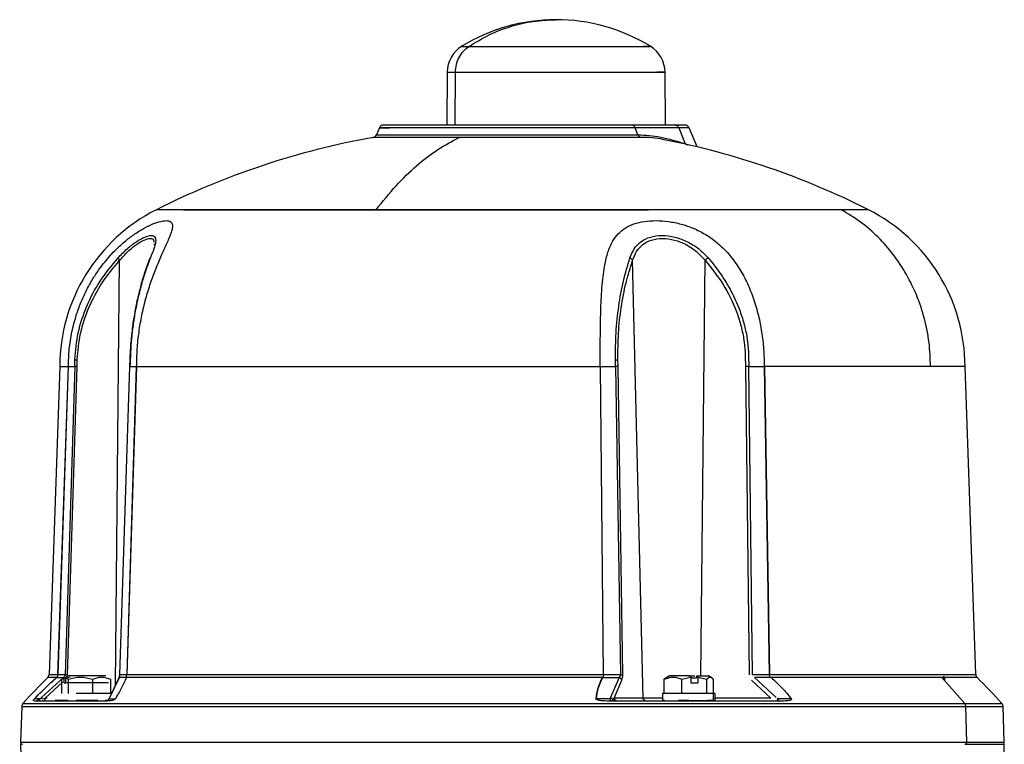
# Model space of a CAD drawing. Header units: millimetres. Extents: x 321 to 2529, y 215 to 2037.
# Tile 22 of 57: x 939 to 1163, y 1441 to 1606. Entities that reach past the tile are written whole.
import ezdxf

# ---------------------------------------------------------------- set-up
doc = ezdxf.new("R2010")
doc.units = ezdxf.units.MM

msp = doc.modelspace()

# ---------------------------------------------------------------- linework, layer by layer
at = {"color": 7, "linetype": 'Continuous', "lineweight": 25}
for p, q in [((1036.3, 1594.27), (1036.19, 1582.24)), ((1086, 1582.24), (1085.89, 1594.27)), ((1020.89, 1581.63), (1020.2, 1580.02)), ((1088.2, 1582.24), (1078.25, 1582.24)), ((1079.73, 1580.02), (1079.1, 1581.63)), ((1089.05, 1581.63), (1079.1, 1581.63)), ((1089.05, 1581.63), (1090.49, 1577.95)), ((1093.21, 1577.25), (1091.35, 1581.63)), ((1036.47, 1578.06), (1036.58, 1578.06)), ((969.6, 1555.12), (969.55, 1554.9)), ((969.59, 1555.22), (969.6, 1555.12)), ((1080.93, 1451.73), (1078.52, 1551.45)), ((964.17, 1531.06), (964, 1527.08)), ((951.52, 1527.24), (951.54, 1528.81)), ((952.06, 1527.25), (952.08, 1528.8)), ((1074.65, 1527.24), (1074.61, 1528.81)), ((1075.19, 1527.25), (1075.15, 1528.8)), ((948.11, 1527.24), (945.66, 1457.14)), ((947.7, 1457.14), (950.06, 1527.24)), ((947.73, 1457.14), (950.09, 1527.24)), ((951.52, 1527.24), (949.31, 1457.08)), ((949.85, 1457.07), (952.06, 1527.25)), ((950.07, 1527.17), (950.07, 1527.22)), ((950.07, 1527.22), (950.08, 1527.22)), ((950.08, 1527.22), (950.07, 1527.17)), ((950.09, 1527.24), (951.52, 1527.24)), ((964, 1527.27), (961.68, 1457.08)), ((961.76, 1457.08), (964.08, 1527.24)), ((965.51, 1527.24), (963.34, 1457.14)), ((965.56, 1527.24), (963.39, 1457.14)), ((964.08, 1527.24), (965.51, 1527.24)), ((965.53, 1527.22), (965.52, 1527.22)), ((965.52, 1527.22), (965.53, 1527.17)), ((965.53, 1527.22), (965.53, 1527.17)), ((1071.19, 1527.24), (1074.65, 1527.24)), ((1071.91, 1457.14), (1071.19, 1527.17)), ((1074.65, 1527.24), (1075.73, 1457.08)), ((1076.27, 1457.07), (1075.19, 1527.25)), ((1104.21, 1527.25), (1105.01, 1457.07)), ((1104.97, 1527.24), (1108.43, 1527.24)), ((1105.77, 1457.08), (1104.97, 1527.24)), ((1108.43, 1527.24), (1109.59, 1457.14)), ((1108.48, 1527.22), (1108.45, 1527.22)), ((1108.48, 1527.17), (1108.45, 1527.22)), ((1108.48, 1527.22), (1108.48, 1527.17)), ((1108.52, 1527.24), (1109.68, 1457.14)), ((1156.63, 1457.14), (1154.18, 1527.24)), ((949.31, 1457.08), (947.73, 1457.08)), ((949.85, 1457.07), (949.85, 1457.07)), ((963.34, 1457.08), (961.76, 1457.08)), ((1075.73, 1457.08), (1071.9, 1457.08)), ((1076.27, 1457.07), (1076.27, 1457.07)), ((1109.6, 1457.08), (1105.77, 1457.08)), ((948.94, 1456.47), (943.94, 1451.86)), ((947.41, 1456.47), (948.94, 1456.47)), ((948.58, 1456.09), (949.09, 1456.5)), ((950.5, 1456.5), (948.58, 1456.09)), ((948.58, 1452.84), (948.58, 1456.09)), ((949.09, 1455.24), (949.09, 1456.5)), ((949.09, 1455.24), (949.49, 1455.24)), ((950.07, 1456.84), (949.49, 1456.5)), ((949.49, 1455.24), (949.49, 1456.5)), ((949.49, 1456.5), (950, 1456.09)), ((959.18, 1455.24), (949.49, 1455.24)), ((950, 1456.09), (950, 1452.84)), ((955.55, 1456.09), (955.55, 1452.84)), ((961.51, 1456.26), (959.34, 1451.64)), ((959.54, 1451.86), (961.7, 1456.47)), ((959.69, 1456.09), (959.69, 1452.84)), ((963.22, 1456.47), (961.7, 1456.47)), ((1071.75, 1456.47), (1075.43, 1456.47)), ((1075.43, 1456.47), (1073.49, 1451.86)), ((1074.32, 1451.73), (1076.06, 1455.86)), ((1086.99, 1456.84), (1085.73, 1456.09)), ((1086.13, 1456.32), (1085.73, 1456.09)), ((1085.73, 1452.84), (1085.73, 1456.09)), ((1086.89, 1456.86), (1086.08, 1456.4)), ((1089.75, 1456.09), (1091.78, 1456.5)), ((1089.75, 1452.84), (1089.75, 1456.09)), ((1091.78, 1456.5), (1091.63, 1456.84)), ((1091.78, 1456.5), (1091.78, 1455.24)), ((1091.78, 1456.34), (1093.06, 1456.34)), ((1091.78, 1455.24), (1093.33, 1455.24)), ((1093.06, 1456.84), (1093.18, 1456.84)), ((1093.06, 1456.84), (1093.06, 1456.34)), ((1093.18, 1456.84), (1093.33, 1456.5)), ((1093.33, 1456.5), (1093.33, 1455.24)), ((1093.33, 1456.5), (1095.35, 1456.09)), ((1095.35, 1456.09), (1095.35, 1452.84)), ((1096.57, 1456.4), (1095.76, 1456.86)), ((1096.92, 1452.84), (1096.92, 1456.09)), ((1105.57, 1455.86), (1109.96, 1451.73)), ((1111.16, 1451.86), (1106.25, 1456.47)), ((1109.92, 1456.47), (1106.25, 1456.47)), ((1154.11, 1450.5), (1148.87, 1456.46)), ((1149.14, 1456.16), (1149.57, 1456.09)), ((1149.2, 1456.34), (1149.57, 1456.34)), ((1149.25, 1456.84), (1149.57, 1456.09)), ((1085.33, 1452.84), (1085.33, 1451.24)), ((1089.75, 1452.84), (1085.73, 1452.84)), ((1095.35, 1452.84), (1089.75, 1452.84)), ((1096.92, 1452.84), (1095.35, 1452.84)), ((1096.87, 1452.84), (1096.87, 1451.24)), ((1097.33, 1452.84), (1096.87, 1452.84)), ((1097.33, 1451.24), (1097.33, 1452.84)), ((943.67, 1451.6), (942.37, 1451.6)), ((943.94, 1451.86), (943.67, 1451.6)), ((944.04, 1451.56), (944.79, 1451.73)), ((958.8, 1451.24), (958.42, 1451.24)), ((959.4, 1451.6), (959.54, 1451.86)), ((959.4, 1451.6), (960.71, 1451.6)), ((1073.42, 1451.6), (1070.27, 1451.6)), ((1073.49, 1451.86), (1073.42, 1451.6)), ((1073.91, 1451.56), (1074.32, 1451.73)), ((1080.93, 1451.73), (1074.32, 1451.73)), ((1085.78, 1451.24), (1085.33, 1451.24)), ((1091.28, 1451.24), (1088.97, 1451.24)), ((1097.34, 1451.24), (1095.55, 1451.24)), ((1114.54, 1451.6), (1111.39, 1451.6)), ((939.45, 1449.88), (939.16, 1441.75)), ((1154.6, 1441.76), (1154.34, 1449.87)), ((1163.13, 1441.75), (1162.84, 1449.88)), ((939.16, 1441.24), (939.41, 1431.85)), ((1162.99, 1436.03), (1163.13, 1441.24))]:
    msp.add_line(p, q, dxfattribs=at)
at = {"color": 8, "linetype": 'Continuous', "lineweight": 25}
for p, q in [((1038.09, 1582.24), (1038.18, 1594.27)), ((960.77, 1454.69), (961.74, 1551.45)), ((1094.06, 1456.84), (1095.01, 1551.45)), ((944.79, 1451.73), (948.84, 1455.47)), ((945.23, 1451.73), (944.79, 1451.73)), ((958.49, 1451.07), (957.98, 1451.07)), ((959.42, 1451.64), (959.31, 1451.56)), ((1109.96, 1451.73), (1097.33, 1451.73)), ((1112.14, 1451.07), (1111.51, 1451.07))]:
    msp.add_line(p, q, dxfattribs=at)
at = {"color": 7, "linetype": 'Continuous', "lineweight": 25}
for centre, radius, start, end in [((1061.1, 1565.24), 41, 90.1026, 121.5666), ((1061.1, 1565.24), 41, 58.4333, 90.1026), ((1043.3, 1594.21), 7, 121.545, 179.5), ((1078.89, 1594.21), 7, 0.5, 58.4317), ((1021.81, 1581.24), 1, 90, 157.0178), ((1090.43, 1581.24), 1, 23.0194, 90), ((1051.15, 1402.24), 180, 100.1389, 116.7608), ((1019.28, 1580.41), 1, 270, 336.9691), ((1051.15, 1402.24), 180, 63.2391, 78.9337), ((988.11, 1527.24), 40, 116.7611, 180), ((1114.18, 1527.24), 40, 359.9986, 63.2389), ((944.66, 1457.17), 1, 314.8834, 358.0408), ((1157.63, 1457.17), 1, 181.9436, 225.0243), ((1043.96, 1357.06), 140, 134.7671, 138.131), ((1058.33, 1357.06), 140, 41.869, 45.2329), ((940.45, 1449.84), 1, 138.1089, 178), ((1161.84, 1449.84), 1, 2, 41.8986), ((939.66, 1441.74), 0.5, 178.0283, 270), ((1162.63, 1441.74), 0.5, 270, 1.9977)]:
    msp.add_arc(centre, radius, start, end, dxfattribs=at)
for points in [[(1041.27, 1600.17), (1042.78, 1601.09), (1045.82, 1602.94), (1050.76, 1604.8), (1055.88, 1606.02), (1059.36, 1606.16), (1061.1, 1606.24)], [(1038.18, 1594.27), (1038.23, 1594.86), (1038.32, 1596.04), (1038.97, 1597.68), (1039.93, 1599.13), (1040.82, 1599.83), (1041.27, 1600.17)], [(1041.27, 1600.17), (1041.88, 1600.17), (1043.1, 1600.17), (1045.83, 1600.17), (1049.09, 1600.17), (1052.83, 1600.17), (1056.88, 1600.17), (1061.1, 1600.17), (1065.31, 1600.17), (1069.36, 1600.17), (1073.1, 1600.17), (1076.37, 1600.17), (1079.06, 1600.17), (1081.05, 1600.17), (1082.28, 1600.17), (1082.69, 1600.17), (1082.32, 1600.17), (1081.39, 1600.17), (1080.93, 1600.17)], [(1038.18, 1594.27), (1038.89, 1594.27), (1040.3, 1594.27), (1043.46, 1594.27), (1047.23, 1594.27), (1051.54, 1594.27), (1056.23, 1594.27), (1061.1, 1594.27), (1065.96, 1594.27), (1070.65, 1594.27), (1074.96, 1594.27), (1078.74, 1594.27), (1081.85, 1594.27), (1084.15, 1594.27), (1085.58, 1594.27), (1086.04, 1594.27), (1085.61, 1594.27), (1084.54, 1594.27), (1084.01, 1594.27)], [(1079.1, 1581.63), (1078.24, 1581.63), (1076.51, 1581.63), (1072.67, 1581.63), (1068.07, 1581.63), (1062.8, 1581.63), (1057.09, 1581.63), (1051.15, 1581.63), (1045.2, 1581.63), (1039.49, 1581.63), (1034.23, 1581.63), (1029.61, 1581.63), (1025.82, 1581.63), (1023.01, 1581.63), (1021.27, 1581.63), (1020.7, 1581.63), (1021.23, 1581.63), (1022.54, 1581.63), (1023.19, 1581.63)], [(1078.25, 1582.24), (1077.41, 1582.24), (1075.74, 1582.24), (1072.01, 1582.24), (1067.55, 1582.24), (1062.44, 1582.24), (1056.91, 1582.24), (1051.15, 1582.24), (1045.38, 1582.24), (1039.85, 1582.24), (1034.74, 1582.24), (1030.27, 1582.24), (1026.59, 1582.24), (1023.88, 1582.24), (1022.13, 1582.24), (1021.92, 1582.24), (1021.81, 1582.24)], [(1079.1, 1581.63), (1079.06, 1581.72), (1078.97, 1581.89), (1078.77, 1582.08), (1078.52, 1582.21), (1078.34, 1582.23), (1078.25, 1582.24)], [(1090.43, 1582.24), (1090.34, 1582.24), (1090.15, 1582.24), (1088.85, 1582.24), (1088.2, 1582.24)], [(1088.2, 1582.24), (1088.29, 1582.23), (1088.47, 1582.21), (1088.72, 1582.08), (1088.92, 1581.89), (1089.01, 1581.72), (1089.05, 1581.63)], [(1020.13, 1562.96), (1021.63, 1564.84), (1024.64, 1568.6), (1029.33, 1573.12), (1034.12, 1576.86), (1037.39, 1578.57), (1039.02, 1579.43)], [(1080.42, 1579.43), (1079.52, 1579.43), (1077.71, 1579.43), (1073.68, 1579.43), (1068.87, 1579.43), (1063.35, 1579.43), (1057.37, 1579.43), (1051.15, 1579.43), (1044.9, 1579.43), (1040.98, 1579.43), (1039.02, 1579.43)], [(1079.73, 1580.02), (1079.77, 1579.95), (1079.84, 1579.8), (1080, 1579.62), (1080.2, 1579.49), (1080.34, 1579.45), (1080.42, 1579.43)], [(1079.73, 1580.02), (1081.43, 1579.93), (1084.84, 1579.76), (1088.61, 1578.56), (1090.49, 1577.95)], [(976.27, 1562.96), (977.74, 1562.96), (980.7, 1562.96), (986.68, 1562.96), (993.67, 1562.96), (1001.67, 1562.96), (1010.5, 1562.96), (1020.04, 1562.96), (1030.11, 1562.96), (1040.54, 1562.96), (1051.15, 1562.96), (1061.75, 1562.96), (1072.21, 1562.96), (1078.84, 1562.96), (1082.16, 1562.96)], [(1126.02, 1562.96), (1124.55, 1562.96), (1121.59, 1562.96), (1115.61, 1562.96), (1108.62, 1562.96), (1100.62, 1562.96), (1091.79, 1562.96), (1082.25, 1562.96), (1072.18, 1562.96), (1061.76, 1562.96), (1051.14, 1562.96), (1040.54, 1562.96), (1030.08, 1562.96), (1023.45, 1562.96), (1020.13, 1562.96)], [(1146.34, 1527.24), (1146.27, 1529.08), (1146.14, 1532.76), (1145.05, 1538.18), (1143.33, 1543.38), (1140.95, 1548.28), (1137.98, 1552.78), (1134.46, 1556.79), (1130.49, 1560.28), (1127.51, 1562.07), (1126.02, 1562.96)], [(952.06, 1527.25), (952, 1527.25), (951.88, 1527.25), (951.73, 1527.25), (951.6, 1527.25), (951.55, 1527.24), (951.52, 1527.24)], [(965.56, 1527.24), (967.51, 1527.24), (971.41, 1527.24), (978.25, 1527.24), (985.73, 1527.24), (993.85, 1527.24), (1002.52, 1527.24), (1011.65, 1527.24), (1021.16, 1527.24), (1030.96, 1527.24), (1040.95, 1527.24), (1051.04, 1527.24), (1061.14, 1527.24), (1067.78, 1527.24), (1071.1, 1527.24)], [(1075.19, 1527.25), (1075.16, 1527.25), (1075.11, 1527.25), (1074.98, 1527.25), (1074.83, 1527.25), (1074.71, 1527.24), (1074.65, 1527.24)], [(1104.97, 1527.24), (1104.91, 1527.24), (1104.78, 1527.25), (1104.59, 1527.25), (1104.39, 1527.25), (1104.27, 1527.25), (1104.21, 1527.25)], [(1146.34, 1527.24), (1144.96, 1527.24), (1142.21, 1527.24), (1136.97, 1527.24), (1130.98, 1527.24), (1124.19, 1527.24), (1116.74, 1527.24), (1111.26, 1527.24), (1108.52, 1527.24)], [(949.31, 1457.08), (949.34, 1457.08), (949.4, 1457.08), (949.52, 1457.08), (949.68, 1457.08), (949.79, 1457.08), (949.85, 1457.07)], [(963.39, 1457.14), (965.39, 1457.14), (969.39, 1457.14), (976.4, 1457.14), (984.08, 1457.14), (992.42, 1457.14), (1001.33, 1457.14), (1010.71, 1457.14), (1020.49, 1457.14), (1030.56, 1457.14), (1040.83, 1457.14), (1051.2, 1457.14), (1061.58, 1457.14), (1068.4, 1457.14), (1071.81, 1457.14)], [(1075.73, 1457.08), (1075.78, 1457.08), (1075.9, 1457.08), (1076.05, 1457.08), (1076.18, 1457.08), (1076.24, 1457.08), (1076.27, 1457.07)], [(942.37, 1451.6), (943.19, 1452.45), (944.84, 1454.15), (946.52, 1455.67), (947.36, 1456.43)], [(958.6, 1456.84), (958.58, 1456.84), (958.55, 1456.84), (957.83, 1456.84), (956.7, 1456.84), (955.26, 1456.84), (953.68, 1456.84), (952.17, 1456.84), (950.85, 1456.84), (950.33, 1456.84), (950.07, 1456.84)], [(1071.66, 1456.46), (1068.25, 1456.46), (1061.43, 1456.46), (1051.06, 1456.46), (1040.7, 1456.46), (1030.43, 1456.46), (1020.37, 1456.46), (1010.6, 1456.46), (1001.22, 1456.46), (992.32, 1456.46), (983.98, 1456.46), (976.3, 1456.46), (969.27, 1456.46), (965.27, 1456.46), (963.26, 1456.46)], [(1070.27, 1451.6), (1070.39, 1452.45), (1070.63, 1454.15), (1071.37, 1455.67), (1071.74, 1456.43)], [(1076.06, 1455.86), (1076.03, 1455.92), (1075.97, 1456.04), (1075.83, 1456.21), (1075.64, 1456.37), (1075.5, 1456.44), (1075.43, 1456.47)], [(1091.63, 1456.84), (1091.11, 1456.84), (1090.07, 1456.84), (1088.65, 1456.84), (1087.52, 1456.84), (1087.17, 1456.84), (1086.99, 1456.84)], [(1148.87, 1456.46), (1147.46, 1456.46), (1144.64, 1456.46), (1139.25, 1456.46), (1133.09, 1456.46), (1126.12, 1456.46), (1118.47, 1456.46), (1112.84, 1456.46), (1110.02, 1456.46)], [(1096.87, 1452.84), (1096.49, 1452.84), (1095.72, 1452.84), (1093.67, 1452.84), (1091.33, 1452.84), (1088.97, 1452.84), (1086.99, 1452.84), (1085.6, 1452.84), (1085.42, 1452.84), (1085.33, 1452.84)], [(943.94, 1451.86), (943.94, 1451.82), (943.95, 1451.74), (944.01, 1451.62), (944.04, 1451.56)], [(944.6, 1451.24), (944.62, 1451.25), (944.67, 1451.26), (944.73, 1451.37), (944.78, 1451.53), (944.78, 1451.66), (944.79, 1451.73)], [(959.31, 1451.56), (959.34, 1451.62), (959.38, 1451.74), (959.49, 1451.82), (959.54, 1451.86)], [(1073.49, 1451.86), (1073.57, 1451.82), (1073.73, 1451.74), (1073.85, 1451.62), (1073.91, 1451.56)], [(1074.78, 1451.24), (1074.72, 1451.25), (1074.6, 1451.26), (1074.45, 1451.37), (1074.35, 1451.53), (1074.33, 1451.66), (1074.32, 1451.73)], [(1081.39, 1451.24), (1081.33, 1451.25), (1081.21, 1451.26), (1081.06, 1451.37), (1080.95, 1451.53), (1080.94, 1451.66), (1080.93, 1451.73)], [(1154.34, 1449.87), (1154.33, 1449.99), (1154.3, 1450.22), (1154.17, 1450.41), (1154.11, 1450.5)], [(1154.14, 1441.24), (1154.17, 1441.24), (1154.23, 1441.24), (1154.32, 1441.28), (1154.4, 1441.32), (1154.48, 1441.39), (1154.53, 1441.47), (1154.58, 1441.56), (1154.6, 1441.66), (1154.6, 1441.72), (1154.6, 1441.76)], [(1154.14, 1441.24), (1155.44, 1441.24), (1158.05, 1441.24), (1160.64, 1441.24), (1162.32, 1441.24), (1162.53, 1441.24), (1162.63, 1441.24)]]:
    msp.add_open_spline(points, degree=3, dxfattribs=at)
at = {"color": 8, "linetype": 'Continuous', "lineweight": 25}
for points, knots in [([(1039.63, 1600.17), (1039.63, 1600.17), (1039.49, 1600.17), (1039.93, 1600.17), (1040.82, 1600.17), (1041.27, 1600.17)], [0, 0, 0, 0, 0.000869, 0.500435, 1, 1, 1, 1]), ([(1090.49, 1577.95), (1090.72, 1577.87), (1090.96, 1577.78), (1091.17, 1577.69), (1091.19, 1577.68)], [0, 0, 0, 0, 0.905837, 1, 1, 1, 1]), ([(1132.19, 1562.96), (1132.06, 1562.96), (1131.78, 1562.96), (1129.7, 1562.96), (1127.25, 1562.96), (1126.02, 1562.96)], [0, 0, 0, 0, 0.333225, 0.666612, 1, 1, 1, 1]), ([(961.74, 1551.45), (962.36, 1552.14), (963.6, 1553.51), (965.57, 1555.11), (967.4, 1556.19), (968.78, 1556.53), (969.51, 1556.3), (969.53, 1555.74), (969.54, 1555.56)], [0, 0, 0, 0, 0.183676, 0.36655, 0.549263, 0.731562, 0.913422, 1, 1, 1, 1]), ([(968.74, 1552), (968.7, 1551.96), (968.62, 1551.9), (968.58, 1551.81), (968.56, 1551.77)], [0, 0, 0, 0, 0.522886, 1, 1, 1, 1]), ([(966.79, 1546.16), (966.77, 1546.09), (966.72, 1545.97), (966.69, 1545.82), (966.68, 1545.76)], [0, 0, 0, 0, 0.550504, 1, 1, 1, 1]), ([(964.45, 1533.8), (964.45, 1533.74), (964.19, 1531.62), (964.13, 1529.41), (964.08, 1527.25)], [0, 0, 0, 0, 0.02574, 1, 1, 1, 1]), ([(945.66, 1457.14), (945.66, 1457.14), (945.49, 1457.14), (946.03, 1457.14), (947.15, 1457.14), (947.7, 1457.14)], [0, 0, 0, 0, 0.002857, 0.501428, 1, 1, 1, 1]), ([(961.68, 1457.08), (961.68, 1457.08), (961.69, 1457.08), (961.74, 1457.08), (961.76, 1457.08)], [0, 0, 0, 0, 0.49993, 1, 1, 1, 1]), ([(1109.68, 1457.14), (1112.5, 1457.14), (1118.14, 1457.14), (1125.81, 1457.14), (1132.79, 1457.14), (1138.98, 1457.14), (1144.32, 1457.14), (1148.76, 1457.14), (1152.26, 1457.14), (1154.76, 1457.14), (1156.34, 1457.14), (1156.53, 1457.14), (1156.63, 1457.14)], [0, 0, 0, 0, 0.100057, 0.200114, 0.30017, 0.400227, 0.500284, 0.600341, 0.700398, 0.800455, 0.900511, 1, 1, 1, 1]), ([(947.37, 1456.46), (946.78, 1456.46), (945.61, 1456.46), (945.45, 1456.46), (945.37, 1456.46)], [0, 0, 0, 0, 0.502049, 1, 1, 1, 1]), ([(961.7, 1456.47), (961.65, 1456.44), (961.57, 1456.38), (961.53, 1456.29), (961.51, 1456.25)], [0, 0, 0, 0, 0.583788, 1, 1, 1, 1]), ([(1156.92, 1456.46), (1156.92, 1456.46), (1157.09, 1456.46), (1156.51, 1456.46), (1155.06, 1456.46), (1152.56, 1456.46), (1150.1, 1456.46), (1148.87, 1456.46)], [0, 0, 0, 0, 0.0020368, 0.2515276, 0.5010184, 0.7505092, 1, 1, 1, 1]), ([(939.7, 1450.5), (939.7, 1450.5), (939.52, 1450.5), (940.14, 1450.5), (941.64, 1450.5), (944.33, 1450.5), (948.02, 1450.5), (952.7, 1450.5), (958.33, 1450.5), (964.86, 1450.5), (972.22, 1450.5), (980.33, 1450.5), (989.13, 1450.5), (998.53, 1450.5), (1008.43, 1450.5), (1018.74, 1450.5), (1029.37, 1450.5), (1040.2, 1450.5), (1051.15, 1450.5), (1062.09, 1450.5), (1072.92, 1450.5), (1083.55, 1450.5), (1093.86, 1450.5), (1103.76, 1450.5), (1113.16, 1450.5), (1121.96, 1450.5), (1130.07, 1450.5), (1137.43, 1450.5), (1143.94, 1450.5), (1149.63, 1450.5), (1152.61, 1450.5), (1154.11, 1450.5)], [0, 0, 0, 0, 0.000001, 0.035715, 0.071429, 0.107144, 0.142858, 0.178572, 0.214286, 0.250001, 0.285715, 0.321429, 0.357143, 0.392858, 0.428572, 0.464286, 0.5, 0.535715, 0.571429, 0.607143, 0.642857, 0.678572, 0.714286, 0.75, 0.785714, 0.821429, 0.857143, 0.892857, 0.928571, 0.964286, 1, 1, 1, 1]), ([(950.43, 1451.07), (949.82, 1451.07), (948.32, 1451.07), (947.27, 1451.07), (946.64, 1451.07)], [0, 0, 0, 0, 0.411179, 1, 1, 1, 1]), ([(1085.33, 1451.73), (1085.09, 1451.73), (1084.26, 1451.73), (1083.06, 1451.73), (1081.78, 1451.73), (1081.21, 1451.73), (1080.93, 1451.73)], [0, 0, 0, 0, 0.120398, 0.413599, 0.706799, 1, 1, 1, 1]), ([(1097.77, 1451.07), (1096.39, 1451.07), (1093.41, 1451.07), (1090.24, 1451.07), (1088.54, 1451.07)], [0, 0, 0, 0, 0.461936, 1, 1, 1, 1]), ([(1154.11, 1450.5), (1155.41, 1450.5), (1158.01, 1450.5), (1160.6, 1450.5), (1162.28, 1450.5), (1162.49, 1450.5), (1162.59, 1450.5)], [0, 0, 0, 0, 0.250003, 0.500007, 0.75001, 1, 1, 1, 1]), ([(939.16, 1441.76), (939.16, 1441.76), (938.98, 1441.76), (939.61, 1441.76), (941.12, 1441.76), (943.82, 1441.76), (947.52, 1441.76), (952.23, 1441.76), (957.89, 1441.76), (964.44, 1441.76), (971.83, 1441.76), (979.99, 1441.76), (988.83, 1441.76), (998.27, 1441.76), (1008.22, 1441.76), (1018.59, 1441.76), (1029.26, 1441.76), (1040.15, 1441.76), (1051.15, 1441.76), (1062.14, 1441.76), (1073.03, 1441.76), (1083.7, 1441.76), (1094.07, 1441.76), (1104.02, 1441.76), (1113.46, 1441.76), (1122.3, 1441.76), (1130.45, 1441.76), (1137.85, 1441.76), (1144.39, 1441.76), (1150.11, 1441.76), (1153.1, 1441.76), (1154.6, 1441.76)], [0, 0, 0, 0, 0.000001, 0.035715, 0.071429, 0.107144, 0.142858, 0.178572, 0.214286, 0.250001, 0.285715, 0.321429, 0.357143, 0.392858, 0.428572, 0.464286, 0.5, 0.535715, 0.571429, 0.607143, 0.642857, 0.678572, 0.714286, 0.75, 0.785714, 0.821429, 0.857143, 0.892857, 0.928571, 0.964286, 1, 1, 1, 1]), ([(1154.6, 1441.76), (1155.91, 1441.76), (1158.53, 1441.76), (1161.13, 1441.76), (1162.82, 1441.76), (1163.02, 1441.76), (1163.13, 1441.76)], [0, 0, 0, 0, 0.25, 0.5, 0.75, 1, 1, 1, 1])]:
    msp.add_open_spline(points, degree=3, knots=knots, dxfattribs=at)
for points in [[(1036.3, 1594.27), (1036.38, 1594.27), (1036.54, 1594.27), (1037.64, 1594.27), (1038.18, 1594.27)], [(1091.35, 1581.63), (1091.25, 1581.63), (1091.06, 1581.63), (1089.72, 1581.63), (1089.05, 1581.63)], [(1020.2, 1580.02), (1020.32, 1580.02), (1020.55, 1580.02), (1022.39, 1580.02), (1025.25, 1580.02), (1029.13, 1580.02), (1033.84, 1580.02), (1039.23, 1580.02), (1045.07, 1580.02), (1051.15, 1580.02), (1057.22, 1580.02), (1063.06, 1580.02), (1068.45, 1580.02), (1073.15, 1580.02), (1077.09, 1580.02), (1078.85, 1580.02), (1079.73, 1580.02)], [(1020.13, 1562.96), (1016.91, 1562.96), (1010.48, 1562.96), (1001.67, 1562.96), (993.67, 1562.96), (986.66, 1562.96), (980.76, 1562.96), (976.05, 1562.96), (972.65, 1562.96), (970.5, 1562.96), (970.23, 1562.96), (970.1, 1562.96)], [(939.45, 1449.87), (939.55, 1449.87), (939.76, 1449.87), (941.43, 1449.87), (944.08, 1449.87), (947.78, 1449.87), (952.48, 1449.87), (958.12, 1449.87), (964.66, 1449.87), (972.04, 1449.87), (980.17, 1449.87), (988.99, 1449.87), (998.41, 1449.87), (1008.33, 1449.87), (1018.67, 1449.87), (1029.32, 1449.87), (1040.18, 1449.87), (1051.15, 1449.87), (1062.11, 1449.87), (1072.97, 1449.87), (1083.62, 1449.87), (1093.96, 1449.87), (1103.88, 1449.87), (1113.3, 1449.87), (1122.12, 1449.87), (1130.25, 1449.87), (1137.63, 1449.87), (1144.16, 1449.87), (1149.86, 1449.87), (1152.85, 1449.87), (1154.34, 1449.87)], [(1154.34, 1449.87), (1155.65, 1449.87), (1158.25, 1449.87), (1160.85, 1449.87), (1162.54, 1449.87), (1162.74, 1449.87), (1162.84, 1449.87)]]:
    msp.add_open_spline(points, degree=3, dxfattribs=at)
at = {"color": 7, "linetype": 'Continuous', "lineweight": 25}
for points, knots in [([(1039.02, 1579.43), (1037.15, 1579.43), (1033.41, 1579.43), (1028.6, 1579.43), (1024.64, 1579.43), (1021.66, 1579.43), (1019.96, 1579.43), (1019.26, 1579.43), (1019.46, 1579.43), (1019.46, 1579.43)], [0, 0, 0, 0, 0.1666598, 0.3333195, 0.4999793, 0.666639, 0.8332988, 0.9999586, 1, 1, 1, 1]), ([(1085.69, 1578.88), (1085.66, 1578.89), (1083.78, 1579.42), (1082.08, 1579.42), (1080.42, 1579.43)], [0, 0, 0, 0, 0.0190201, 1, 1, 1, 1]), ([(950.07, 1527.22), (950.11, 1528.55), (950.18, 1531.22), (950.81, 1535.14), (951.74, 1538.69), (952.85, 1541.77), (954.09, 1544.51), (955.51, 1547.07), (956.98, 1549.3), (958.37, 1551.11), (959.64, 1552.59), (961.2, 1554.21), (963.05, 1555.88), (965.23, 1557.52), (967.35, 1558.83), (969.36, 1559.79), (971.08, 1560.36), (972.43, 1560.54), (973.35, 1560.34), (973.8, 1559.76), (973.79, 1558.79), (973.43, 1557.62), (972.93, 1556.4), (972.41, 1555.21), (971.82, 1553.91), (971.19, 1552.51), (970.55, 1551.03), (969.7, 1548.95), (968.67, 1546.18), (967.58, 1542.66), (966.69, 1538.94), (966.03, 1535.1), (965.61, 1531.2), (965.56, 1528.55), (965.53, 1527.22)], [0, 0, 0, 0, 0.041984, 0.084172, 0.125221, 0.157537, 0.187612, 0.220211, 0.250096, 0.272266, 0.293092, 0.312635, 0.345238, 0.375195, 0.406559, 0.437998, 0.469253, 0.500673, 0.531991, 0.563241, 0.594507, 0.625813, 0.645555, 0.666396, 0.688508, 0.70808, 0.72894, 0.751149, 0.791299, 0.832956, 0.875522, 0.916301, 0.958233, 1, 1, 1, 1]), ([(1071.15, 1527.22), (1071.14, 1528.55), (1071.14, 1531.22), (1071.17, 1535.14), (1071.23, 1538.69), (1071.33, 1541.77), (1071.48, 1544.51), (1071.69, 1547.07), (1071.97, 1549.3), (1072.3, 1551.11), (1072.66, 1552.59), (1073.18, 1554.21), (1073.96, 1555.88), (1075.17, 1557.52), (1076.75, 1558.83), (1078.76, 1559.79), (1081.15, 1560.36), (1083.82, 1560.54), (1086.66, 1560.34), (1089.56, 1559.76), (1092.39, 1558.79), (1094.71, 1557.62), (1096.57, 1556.4), (1098.07, 1555.21), (1099.45, 1553.91), (1100.71, 1552.51), (1101.85, 1551.03), (1103.23, 1548.95), (1104.71, 1546.18), (1106.11, 1542.66), (1107.19, 1538.94), (1107.94, 1535.1), (1108.4, 1531.2), (1108.45, 1528.55), (1108.48, 1527.22)], [0, 0, 0, 0, 0.041984, 0.084172, 0.125221, 0.157537, 0.187612, 0.220211, 0.250096, 0.272266, 0.293092, 0.312635, 0.345238, 0.375195, 0.406559, 0.437998, 0.469253, 0.500673, 0.531991, 0.563241, 0.594507, 0.625813, 0.645555, 0.666396, 0.688508, 0.70808, 0.72894, 0.751149, 0.791299, 0.832956, 0.875522, 0.916301, 0.958233, 1, 1, 1, 1]), ([(961.37, 1552), (962.05, 1552.71), (963.42, 1554.13), (965.58, 1555.77), (967.56, 1556.85), (969.07, 1557.22), (969.9, 1556.84), (970.02, 1555.76), (969.58, 1554.12), (969.02, 1552.71), (968.74, 1552)], [0, 0, 0, 0, 0.125704, 0.25087, 0.375936, 0.500734, 0.62525, 0.750121, 0.875175, 1, 1, 1, 1]), ([(1077.91, 1552), (1078.19, 1552.71), (1078.77, 1554.13), (1080.31, 1555.77), (1082.46, 1556.85), (1085.16, 1557.22), (1088.14, 1556.84), (1091.04, 1555.76), (1093.65, 1554.12), (1095.02, 1552.71), (1095.71, 1552)], [0, 0, 0, 0, 0.125704, 0.25087, 0.375936, 0.500734, 0.62525, 0.750121, 0.875175, 1, 1, 1, 1]), ([(1078.52, 1551.45), (1078.78, 1552.14), (1079.32, 1553.51), (1080.75, 1555.11), (1082.74, 1556.18), (1085.27, 1556.55), (1088.06, 1556.17), (1090.75, 1555.1), (1093.14, 1553.5), (1094.39, 1552.13), (1095.01, 1551.45)], [0, 0, 0, 0, 0.125728, 0.250906, 0.375974, 0.50076, 0.625244, 0.750105, 0.875167, 1, 1, 1, 1]), ([(951.54, 1528.81), (951.72, 1530.88), (952.09, 1535.06), (954.14, 1541.12), (957.17, 1546.92), (959.95, 1550.29), (961.37, 1552)], [0, 0, 0, 0, 0.238522, 0.483324, 0.737239, 1, 1, 1, 1]), ([(952.08, 1528.8), (952.26, 1530.82), (952.62, 1534.9), (954.63, 1540.83), (957.62, 1546.5), (960.35, 1549.78), (961.74, 1551.45)], [0, 0, 0, 0, 0.237637, 0.482598, 0.736633, 1, 1, 1, 1]), ([(961.37, 1552), (961.38, 1551.96), (961.4, 1551.9), (961.48, 1551.76), (961.59, 1551.61), (961.69, 1551.5), (961.74, 1551.45)], [0, 0, 0, 0, 0.2465446, 0.5, 0.7534554, 1, 1, 1, 1]), ([(968.74, 1552), (968.28, 1550.79), (967.38, 1548.4), (966.25, 1544.43), (965.41, 1540.63), (964.82, 1537.06), (964.28, 1532.75), (964.16, 1529.44), (964.08, 1527.24)], [0, 0, 0, 0, 0.177535, 0.349281, 0.516778, 0.640504, 0.761977, 1, 1, 1, 1]), ([(968.56, 1551.77), (968.14, 1550.65), (967.39, 1548.65), (966.52, 1545.68), (965.92, 1543.3), (965.46, 1541.19), (965.03, 1538.85), (964.63, 1536.33), (964.46, 1534.5), (964.39, 1533.74)], [0, 0, 0, 0, 0.218322, 0.391096, 0.521706, 0.615962, 0.732029, 0.888981, 1, 1, 1, 1]), ([(1074.61, 1528.81), (1074.63, 1530.88), (1074.66, 1535.06), (1075.31, 1541.12), (1076.37, 1546.92), (1077.39, 1550.29), (1077.91, 1552)], [0, 0, 0, 0, 0.238522, 0.483324, 0.737239, 1, 1, 1, 1]), ([(1075.15, 1528.8), (1075.17, 1530.82), (1075.21, 1534.9), (1075.87, 1540.83), (1076.95, 1546.5), (1077.99, 1549.78), (1078.52, 1551.45)], [0, 0, 0, 0, 0.237637, 0.482598, 0.736633, 1, 1, 1, 1]), ([(1077.91, 1552), (1077.97, 1551.96), (1078.11, 1551.9), (1078.29, 1551.76), (1078.43, 1551.61), (1078.49, 1551.5), (1078.52, 1551.45)], [0, 0, 0, 0, 0.246545, 0.5, 0.753455, 1, 1, 1, 1]), ([(1095.71, 1552), (1095.65, 1551.96), (1095.54, 1551.9), (1095.35, 1551.76), (1095.17, 1551.61), (1095.06, 1551.5), (1095.01, 1551.45)], [0, 0, 0, 0, 0.246545, 0.5, 0.753455, 1, 1, 1, 1]), ([(1095.01, 1551.45), (1096.44, 1549.67), (1099.26, 1546.18), (1101.76, 1541.06), (1103.13, 1536.85), (1104.09, 1532.63), (1104.16, 1529.39), (1104.21, 1527.25)], [0, 0, 0, 0, 0.2634585, 0.5173128, 0.640673, 0.7623364, 1, 1, 1, 1]), ([(1095.71, 1552), (1096.7, 1550.79), (1098.65, 1548.4), (1101.02, 1544.43), (1102.75, 1540.63), (1103.89, 1537.06), (1104.85, 1532.75), (1104.92, 1529.44), (1104.97, 1527.24)], [0, 0, 0, 0, 0.177535, 0.349281, 0.516778, 0.640504, 0.761977, 1, 1, 1, 1]), ([(964.39, 1533.74), (964.32, 1533.16), (964.21, 1532.28), (964.18, 1531.37), (964.17, 1531.06)], [0, 0, 0, 0, 0.655629, 1, 1, 1, 1]), ([(951.54, 1528.81), (951.56, 1528.81), (951.62, 1528.81), (951.75, 1528.81), (951.9, 1528.81), (952.02, 1528.81), (952.08, 1528.8)], [0, 0, 0, 0, 0.247577, 0.5, 0.752423, 1, 1, 1, 1]), ([(1074.61, 1528.81), (1074.67, 1528.81), (1074.79, 1528.81), (1074.94, 1528.81), (1075.07, 1528.81), (1075.13, 1528.81), (1075.15, 1528.8)], [0, 0, 0, 0, 0.247577, 0.5, 0.752423, 1, 1, 1, 1]), ([(948.11, 1527.24), (948.19, 1527.24), (948.35, 1527.24), (949.49, 1527.24), (950.06, 1527.24)], [0, 0, 0, 0, 0.497467, 1, 1, 1, 1]), ([(950.07, 1527.17), (950.07, 1527.19), (950.06, 1527.22), (950.06, 1527.24), (950.06, 1527.24), (950.06, 1527.24), (950.06, 1527.24)], [0, 0, 0, 0, 0.647567, 0.850463, 0.929436, 1, 1, 1, 1]), ([(950.09, 1527.24), (950.09, 1527.24), (950.08, 1527.24), (950.08, 1527.24), (950.08, 1527.23), (950.08, 1527.22)], [0, 0, 0, 0, 0.197524, 0.419994, 1, 1, 1, 1]), ([(964.08, 1527.24), (964.06, 1527.24), (964.02, 1527.25), (964, 1527.25), (964, 1527.25), (964, 1527.25)], [0, 0, 0, 0, 0.499709, 0.999417, 1, 1, 1, 1]), ([(965.51, 1527.24), (965.51, 1527.24), (965.51, 1527.24), (965.52, 1527.24), (965.52, 1527.23), (965.52, 1527.22)], [0, 0, 0, 0, 0.197604, 0.420112, 1, 1, 1, 1]), ([(965.56, 1527.24), (965.56, 1527.24), (965.55, 1527.24), (965.55, 1527.24), (965.54, 1527.22), (965.53, 1527.19), (965.53, 1527.17)], [0, 0, 0, 0, 0.070546, 0.1495, 0.352374, 1, 1, 1, 1]), ([(1108.43, 1527.24), (1108.43, 1527.24), (1108.44, 1527.24), (1108.45, 1527.24), (1108.45, 1527.23), (1108.45, 1527.22)], [0, 0, 0, 0, 0.197604, 0.420112, 1, 1, 1, 1]), ([(1108.52, 1527.24), (1108.52, 1527.24), (1108.51, 1527.24), (1108.5, 1527.24), (1108.49, 1527.22), (1108.48, 1527.19), (1108.48, 1527.17)], [0, 0, 0, 0, 0.070546, 0.1495, 0.352374, 1, 1, 1, 1]), ([(1154.18, 1527.24), (1154.18, 1527.24), (1154.34, 1527.24), (1153.77, 1527.24), (1152.36, 1527.24), (1149.93, 1527.24), (1147.54, 1527.24), (1146.34, 1527.24)], [0, 0, 0, 0, 0.002514, 0.251885, 0.501257, 0.750628, 1, 1, 1, 1]), ([(947.73, 1457.08), (947.7, 1456.96), (947.64, 1456.73), (947.48, 1456.55), (947.41, 1456.47)], [0, 0, 0, 0, 0.554548, 1, 1, 1, 1]), ([(949.31, 1457.08), (949.31, 1457.02), (949.29, 1456.91), (949.17, 1456.67), (949.03, 1456.56), (948.94, 1456.47)], [0, 0, 0, 0, 0.206731, 0.435993, 1, 1, 1, 1]), ([(949.31, 1457.08), (949.34, 1457.08), (949.4, 1457.08), (949.52, 1457.08), (949.68, 1457.07), (949.79, 1457.07), (949.85, 1457.07)], [0, 0, 0, 0, 0.247577, 0.5, 0.752423, 1, 1, 1, 1]), ([(961.68, 1457.08), (961.68, 1457), (961.67, 1456.84), (961.62, 1456.61), (961.57, 1456.4), (961.52, 1456.29), (961.5, 1456.24)], [0, 0, 0, 0, 0.228743, 0.4661688, 0.7211989, 1, 1, 1, 1]), ([(961.7, 1456.47), (961.72, 1456.56), (961.73, 1456.67), (961.75, 1456.91), (961.76, 1457.03), (961.76, 1457.08)], [0, 0, 0, 0, 0.564085, 0.793236, 1, 1, 1, 1]), ([(963.22, 1456.47), (963.26, 1456.55), (963.33, 1456.73), (963.34, 1456.96), (963.34, 1457.08)], [0, 0, 0, 0, 0.445452, 1, 1, 1, 1]), ([(1071.9, 1457.08), (1071.87, 1456.96), (1071.83, 1456.73), (1071.78, 1456.55), (1071.75, 1456.47)], [0, 0, 0, 0, 0.5545482, 1, 1, 1, 1]), ([(1075.73, 1457.08), (1075.72, 1457.02), (1075.72, 1456.91), (1075.62, 1456.67), (1075.51, 1456.56), (1075.43, 1456.47)], [0, 0, 0, 0, 0.206731, 0.435993, 1, 1, 1, 1]), ([(1075.73, 1457.08), (1075.78, 1457.08), (1075.9, 1457.08), (1076.05, 1457.08), (1076.18, 1457.07), (1076.24, 1457.07), (1076.27, 1457.07)], [0, 0, 0, 0, 0.247577, 0.5, 0.752423, 1, 1, 1, 1]), ([(1076.06, 1455.86), (1076.12, 1456.04), (1076.21, 1456.29), (1076.26, 1456.74), (1076.27, 1456.96), (1076.27, 1457.07)], [0, 0, 0, 0, 0.5205412, 0.7633029, 1, 1, 1, 1]), ([(1109.92, 1456.47), (1109.86, 1456.55), (1109.71, 1456.73), (1109.64, 1456.96), (1109.6, 1457.08)], [0, 0, 0, 0, 0.445452, 1, 1, 1, 1]), ([(942.36, 1451.61), (943.19, 1452.47), (944.84, 1454.18), (946.53, 1455.7), (947.37, 1456.46)], [0, 0, 0, 0, 0.499814, 1, 1, 1, 1]), ([(950, 1456.09), (950.93, 1456.31), (952.78, 1456.76), (954.63, 1456.31), (955.55, 1456.09)], [0, 0, 0, 0, 0.500933, 1, 1, 1, 1]), ([(955.55, 1456.09), (956.24, 1456.31), (957.62, 1456.76), (959, 1456.31), (959.69, 1456.09)], [0, 0, 0, 0, 0.500933, 1, 1, 1, 1]), ([(963.26, 1456.46), (962.93, 1455.7), (962.25, 1454.18), (961.26, 1452.47), (960.76, 1451.61)], [0, 0, 0, 0, 0.499821, 1, 1, 1, 1]), ([(1070.19, 1451.61), (1070.31, 1452.47), (1070.55, 1454.18), (1071.29, 1455.7), (1071.66, 1456.46)], [0, 0, 0, 0, 0.499814, 1, 1, 1, 1]), ([(1085.73, 1456.09), (1086.4, 1456.31), (1087.74, 1456.76), (1089.08, 1456.31), (1089.75, 1456.09)], [0, 0, 0, 0, 0.500933, 1, 1, 1, 1]), ([(1091.14, 1456.84), (1091.61, 1456.84), (1092.17, 1456.84), (1092.64, 1456.84), (1092.71, 1456.84)], [0, 0, 0, 0, 0.8474559, 1, 1, 1, 1]), ([(1093.18, 1456.84), (1093.63, 1456.84), (1094.54, 1456.84), (1095.41, 1456.84), (1095.83, 1456.84), (1095.76, 1456.84), (1095.75, 1456.84)], [0, 0, 0, 0, 0.304039, 0.608077, 0.912116, 1, 1, 1, 1]), ([(1095.35, 1456.09), (1095.61, 1456.31), (1096.14, 1456.76), (1096.66, 1456.31), (1096.92, 1456.09)], [0, 0, 0, 0, 0.500933, 1, 1, 1, 1]), ([(1110.02, 1456.46), (1110.88, 1455.7), (1112.59, 1454.18), (1113.93, 1452.47), (1114.6, 1451.61)], [0, 0, 0, 0, 0.499821, 1, 1, 1, 1]), ([(959.8, 1452.84), (959.76, 1452.84), (959.45, 1452.84), (958.49, 1452.84), (956.5, 1452.84), (954.12, 1452.84), (952.6, 1452.84), (951.84, 1452.84)], [0, 0, 0, 0, 0.0354079, 0.2765559, 0.5177039, 0.758852, 1, 1, 1, 1]), ([(942.5, 1451.07), (942.39, 1451.08), (942.22, 1451.09), (942.12, 1451.19), (942.14, 1451.31), (942.19, 1451.4), (942.23, 1451.47), (942.29, 1451.54), (942.34, 1451.59), (942.36, 1451.61)], [0, 0, 0, 0, 0.4985013, 0.7484815, 0.8736082, 0.9127898, 0.944941, 0.9727008, 1, 1, 1, 1]), ([(946.64, 1451.07), (946.11, 1451.07), (944.34, 1451.07), (943.26, 1451.07), (942.5, 1451.07)], [0, 0, 0, 0, 0.3023147, 1, 1, 1, 1]), ([(943.67, 1451.6), (943.62, 1451.55), (943.51, 1451.45), (943.31, 1451.33), (943.11, 1451.25), (942.97, 1451.24), (942.9, 1451.24)], [0, 0, 0, 0, 0.242284, 0.500329, 0.750136, 1, 1, 1, 1]), ([(950, 1451.24), (949.66, 1451.24), (948.48, 1451.24), (947.66, 1451.24), (947.08, 1451.24)], [0, 0, 0, 0, 0.29139, 1, 1, 1, 1]), ([(957.98, 1451.07), (956.29, 1451.07), (953.46, 1451.07), (951.3, 1451.07), (950.43, 1451.07)], [0, 0, 0, 0, 0.599899, 1, 1, 1, 1]), ([(956.79, 1451.24), (956.67, 1451.24), (955.92, 1451.24), (954.1, 1451.24), (952.59, 1451.24), (951.84, 1451.24)], [0, 0, 0, 0, 0.0831227, 0.5415613, 1, 1, 1, 1]), ([(960.76, 1451.61), (960.74, 1451.59), (960.71, 1451.54), (960.63, 1451.47), (960.53, 1451.4), (960.35, 1451.31), (959.99, 1451.2), (959.33, 1451.09), (958.82, 1451.08), (958.49, 1451.07)], [0, 0, 0, 0, 0.027069, 0.054561, 0.086323, 0.12495, 0.249714, 0.49975, 1, 1, 1, 1]), ([(958.76, 1451.24), (958.83, 1451.24), (958.97, 1451.25), (959.16, 1451.33), (959.32, 1451.45), (959.37, 1451.55), (959.4, 1451.6)], [0, 0, 0, 0, 0.249421, 0.499787, 0.757746, 1, 1, 1, 1]), ([(959.31, 1451.56), (959.29, 1451.52), (959.25, 1451.43), (959.18, 1451.36), (959.14, 1451.33)], [0, 0, 0, 0, 0.497935, 1, 1, 1, 1]), ([(1073.54, 1451.07), (1072.95, 1451.08), (1072.07, 1451.09), (1071.04, 1451.19), (1070.55, 1451.31), (1070.34, 1451.4), (1070.25, 1451.47), (1070.19, 1451.54), (1070.19, 1451.59), (1070.19, 1451.61)], [0, 0, 0, 0, 0.498501, 0.748482, 0.873608, 0.91279, 0.944941, 0.972701, 1, 1, 1, 1]), ([(1073.42, 1451.6), (1073.41, 1451.55), (1073.37, 1451.45), (1073.4, 1451.33), (1073.47, 1451.25), (1073.52, 1451.24), (1073.55, 1451.24)], [0, 0, 0, 0, 0.242284, 0.500329, 0.750136, 1, 1, 1, 1]), ([(1088.54, 1451.07), (1086.94, 1451.07), (1082.06, 1451.07), (1076.96, 1451.07), (1073.54, 1451.07)], [0, 0, 0, 0, 0.328239, 1, 1, 1, 1]), ([(1074.27, 1451.24), (1074.23, 1451.24), (1074.15, 1451.25), (1074.05, 1451.32), (1073.96, 1451.43), (1073.93, 1451.52), (1073.91, 1451.56)], [0, 0, 0, 0, 0.244169, 0.5, 0.755831, 1, 1, 1, 1]), ([(1091.31, 1451.24), (1091.31, 1451.24), (1092.09, 1451.24), (1093.63, 1451.24), (1095.14, 1451.24), (1095.58, 1451.24), (1095.58, 1451.24)], [0, 0, 0, 0, 0.004543, 0.5, 0.995457, 1, 1, 1, 1]), ([(1111.51, 1451.07), (1108.75, 1451.07), (1104.33, 1451.07), (1099.56, 1451.07), (1097.77, 1451.07)], [0, 0, 0, 0, 0.623896, 1, 1, 1, 1]), ([(1111.84, 1451.24), (1111.81, 1451.24), (1111.76, 1451.25), (1111.66, 1451.33), (1111.54, 1451.45), (1111.44, 1451.55), (1111.39, 1451.6)], [0, 0, 0, 0, 0.249421, 0.499787, 0.757746, 1, 1, 1, 1]), ([(1114.6, 1451.61), (1114.62, 1451.59), (1114.65, 1451.54), (1114.65, 1451.47), (1114.62, 1451.4), (1114.51, 1451.31), (1114.17, 1451.2), (1113.37, 1451.09), (1112.63, 1451.08), (1112.14, 1451.07)], [0, 0, 0, 0, 0.027069, 0.054561, 0.086323, 0.12495, 0.249714, 0.49975, 1, 1, 1, 1])]:
    msp.add_open_spline(points, degree=3, knots=knots, dxfattribs=at)

doc.saveas('drawing.dxf')
